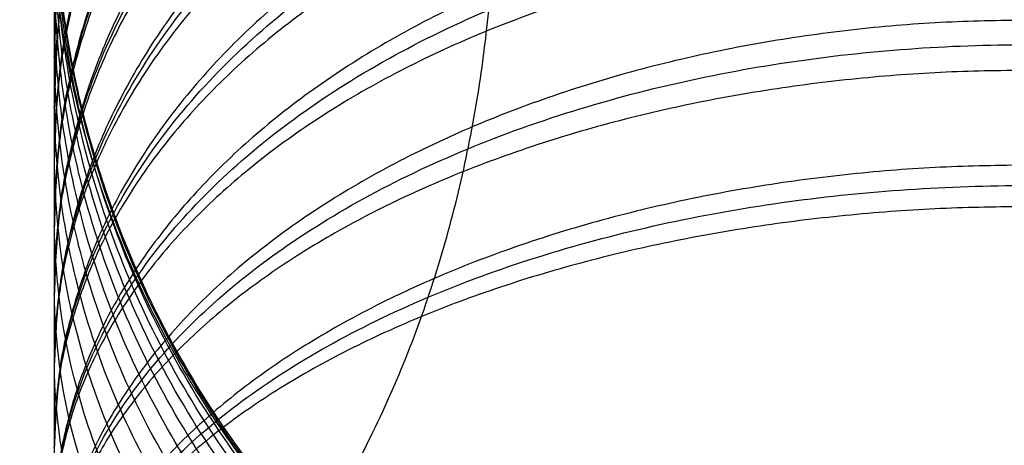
# Model space of a CAD drawing. Header units: millimetres. Extents: x -2489 to -2089, y -61 to 330.
# Tile 230 of 256: x -2100.919 to -2098.896, y 271.719 to 272.594. Entities that reach past the tile are written whole.
import ezdxf

# ---------------------------------------------------------------- set-up
doc = ezdxf.new("R2010")
doc.units = ezdxf.units.MM
doc.layers.get('0').update_dxf_attribs({"true_color": 0x000000})
doc.layers.add('Default', color=7, linetype='Continuous', true_color=0x000000)

msp = doc.modelspace()

# ---------------------------------------------------------------- linework, layer by layer
msp.add_rational_spline([(-2098.84716528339, 272.8830562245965, 236.9170086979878), (-2098.84716528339, 272.8830562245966, 245.4840198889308), (-2107.414176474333, 272.8830562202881, 245.4840198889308), (-2115.981187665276, 272.8830562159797, 245.4840198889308), (-2115.981187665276, 272.8830562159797, 236.9170086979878), (-2115.981182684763, 272.8830649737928, 122.9761590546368), (-2115.98117770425, 272.8830737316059, 9.035309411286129), (-2115.981177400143, 272.881750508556, 8.983237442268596), (-2115.981177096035, 272.8804272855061, 8.931165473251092), (-2115.981177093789, 272.8765107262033, 8.879769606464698), (-2115.981177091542, 272.8725941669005, 8.828373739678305), (-2115.981177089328, 272.8661567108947, 8.777721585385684), (-2115.981177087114, 272.8597192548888, 8.727069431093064), (-2115.981177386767, 272.8507995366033, 8.677223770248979), (-2115.981177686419, 272.8418798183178, 8.627378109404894), (-2115.981177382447, 272.8305599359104, 8.578404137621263), (-2115.981177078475, 272.8192400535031, 8.529430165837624), (-2115.981177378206, 272.8055779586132, 8.481385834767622), (-2115.981177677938, 272.7919158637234, 8.433341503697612), (-2115.981177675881, 272.7759839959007, 8.386296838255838), (-2115.981177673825, 272.760052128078, 8.339252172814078), (-2115.981177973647, 272.7419036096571, 8.293272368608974), (-2115.981178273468, 272.7237550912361, 8.247292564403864), (-2115.981177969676, 272.7034575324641, 8.202435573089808), (-2115.981177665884, 272.6831599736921, 8.15757858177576), (-2115.981177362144, 272.6607761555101, 8.11391925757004), (-2115.981177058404, 272.6383923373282, 8.07025993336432), (-2115.981177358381, 272.613989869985, 8.02784415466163), (-2115.981177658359, 272.5895874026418, 7.985428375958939), (-2115.981177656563, 272.5632338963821, 7.944333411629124), (-2115.981177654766, 272.5368803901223, 7.903238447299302), (-2115.981177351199, 272.5086241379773, 7.863527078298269), (-2115.981177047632, 272.4803678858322, 7.823815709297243), (-2115.981177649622, 272.4502909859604, 7.785545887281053), (-2115.981178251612, 272.4202140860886, 7.74727606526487), (-2115.981177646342, 272.3883648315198, 7.710522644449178), (-2115.981177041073, 272.3565155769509, 7.673769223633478), (-2115.981177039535, 272.3229664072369, 7.638582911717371), (-2115.981177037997, 272.289417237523, 7.603396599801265), (-2115.981177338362, 272.2542357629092, 7.569849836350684), (-2115.981177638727, 272.2190542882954, 7.536303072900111), (-2115.981177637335, 272.1822984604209, 7.504456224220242), (-2115.981177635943, 272.1455426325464, 7.472609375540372), (-2115.981177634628, 272.1072800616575, 7.442527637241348), (-2115.981177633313, 272.0690174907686, 7.412445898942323), (-2115.981177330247, 272.0292964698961, 7.384194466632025), (-2115.98117702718, 271.9895754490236, 7.355943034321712), (-2115.981177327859, 271.9484877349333, 7.329584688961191), (-2115.981177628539, 271.907400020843, 7.30322634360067), (-2115.98117732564, 271.8649890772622, 7.278823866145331), (-2115.981177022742, 271.8225781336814, 7.254421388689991), (-2115.981177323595, 271.7789115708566, 7.232037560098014), (-2115.981177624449, 271.7352450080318, 7.209653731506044), (-2115.981177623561, 271.6903904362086, 7.189358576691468), (-2115.981177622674, 271.6455358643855, 7.169063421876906), (-2115.981177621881, 271.5995560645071, 7.150917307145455), (-2115.981177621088, 271.5535762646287, 7.132771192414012), (-2115.981177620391, 271.5065291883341, 7.116834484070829), (-2115.981177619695, 271.4594821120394, 7.100897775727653), (-2115.981177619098, 271.4114450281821, 7.087238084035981), (-2115.9811776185, 271.3634079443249, 7.073578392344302), (-2115.981177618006, 271.3144339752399, 7.062260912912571), (-2115.981177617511, 271.2654600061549, 7.050943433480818), (-2115.981177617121, 271.215616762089, 7.042026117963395), (-2115.981177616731, 271.1657735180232, 7.033108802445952), (-2115.98117761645, 271.1151141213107, 7.026661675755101), (-2115.981177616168, 271.0644547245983, 7.020214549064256), (-2115.981177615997, 271.0130661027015, 7.016297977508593), (-2115.981177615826, 270.9616774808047, 7.012381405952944), (-2115.981177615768, 270.9096030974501, 7.011062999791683), (-2115.98117761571, 270.8575287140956, 7.009744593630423), (-2115.981182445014, 254.1466789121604, 7.009732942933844), (-2115.981187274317, 237.4358291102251, 7.009721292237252)], [1, 0.707106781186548, 1, 0.707106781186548, 1, 1, 1, 1, 1, 1, 1, 1, 1, 1, 1, 1, 1, 1, 1, 1, 1, 1, 1, 1, 1, 1, 1, 1, 1, 1, 1, 1, 1, 1, 1, 1, 1, 1, 1, 1, 1, 1, 1, 1, 1, 1, 1, 1, 1, 1, 1, 1, 1, 1, 1, 1, 1, 1, 1, 1, 1, 1, 1, 1, 1, 1, 1, 1, 1, 1, 1, 1, 1], degree=2, knots=[-53.8281188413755, -53.8281188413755, -53.8281188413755, -40.3710891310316, -40.3710891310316, -26.9140594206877, -26.9140594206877, -25.9149515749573, -25.9149515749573, -24.9149515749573, -24.9149515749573, -23.9149515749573, -23.9149515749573, -22.9149515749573, -22.9149515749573, -21.9149515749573, -21.9149515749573, -20.9149515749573, -20.9149515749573, -19.9149515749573, -19.9149515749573, -18.9149515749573, -18.9149515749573, -17.9149515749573, -17.9149515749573, -16.9149515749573, -16.9149515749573, -15.9149515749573, -15.9149515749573, -14.9149515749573, -14.9149515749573, -13.9149515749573, -13.9149515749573, -12.9149515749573, -12.9149515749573, -11.9149515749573, -11.9149515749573, -10.9149515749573, -10.9149515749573, -9.91495157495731, -9.91495157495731, -8.91495157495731, -8.91495157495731, -7.91495157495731, -7.91495157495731, -6.91495157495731, -6.91495157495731, -5.91495157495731, -5.91495157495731, -4.91495157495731, -4.91495157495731, -3.91495157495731, -3.91495157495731, -2.91495157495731, -2.91495157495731, -1.91495157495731, -1.91495157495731, -0.914951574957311, -0.914951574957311, 0.0850484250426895, 0.0850484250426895, 1.08504842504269, 1.08504842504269, 2.08504842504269, 2.08504842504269, 3.08504842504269, 3.08504842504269, 4.08504842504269, 4.08504842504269, 5.08504842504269, 5.08504842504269, 6.08504842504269, 6.08504842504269, 7.08504842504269, 7.08504842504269, 7.08504842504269])
at = {"layer": 'Default'}
for points, weights, knots in [([(-2101.356376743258, 270.8830562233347, 242.974792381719), (-2099.942161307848, 270.8830562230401, 244.3890040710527), (-2099.942161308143, 272.8830562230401, 244.3890040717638), (-2099.942161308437, 274.8830562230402, 244.389004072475), (-2101.356376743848, 274.8830562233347, 242.9747923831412)], [1, 0.707106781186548, 1, 0.707106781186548, 1], [6.28318530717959, 6.28318530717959, 6.28318530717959, 9.42477796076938, 9.42477796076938, 12.5663706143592, 12.5663706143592, 12.5663706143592]), ([(-2099.448649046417, 274.883056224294, 240.0705083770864), (-2101.308230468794, 274.8830562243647, 239.3343123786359), (-2101.308230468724, 272.8830562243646, 239.3343123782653), (-2101.308230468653, 270.8830562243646, 239.3343123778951), (-2099.448649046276, 270.883056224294, 240.0705083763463)], [1, 0.7071067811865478, 1, 0.7071067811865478, 1], [0, 0, 0, 3.14159265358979, 3.14159265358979, 6.28318530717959, 6.28318530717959, 6.28318530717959]), ([(-2098.855332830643, 270.8830501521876, 237.2909712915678), (-2100.854856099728, 270.8830510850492, 237.2473055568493), (-2100.854855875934, 272.8830510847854, 237.2473380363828), (-2100.85485565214, 274.8830510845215, 237.2473705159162), (-2098.855332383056, 274.8830501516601, 237.2910362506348)], [1, 0.7071067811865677, 1, 0.7071067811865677, 1], [0, 0, 0, 3.999999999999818, 3.999999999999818, 7.999999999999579, 7.999999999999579, 7.999999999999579]), ([(-2098.84716528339, 270.8830562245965, 236.9170086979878), (-2100.84716528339, 270.8830562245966, 236.9170086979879), (-2100.84716528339, 272.8830562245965, 236.9170086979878), (-2100.84716528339, 274.8830562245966, 236.9170086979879), (-2098.84716528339, 274.8830562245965, 236.9170086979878)], [1, 0.7071067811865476, 1, 0.7071067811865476, 1], [-6.28318530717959, -6.28318530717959, -6.28318530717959, -3.141592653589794, -3.141592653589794, 0, 0, 0]), ([(-2099.448649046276, 270.883056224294, 240.0705083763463), (-2097.589067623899, 270.8830562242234, 240.8067043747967), (-2097.589067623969, 272.8830562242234, 240.8067043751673), (-2097.58906762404, 274.8830562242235, 240.8067043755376), (-2099.448649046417, 274.883056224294, 240.0705083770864)], [1, 0.7071067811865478, 1, 0.7071067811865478, 1], [6.28318530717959, 6.28318530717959, 6.28318530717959, 9.42477796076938, 9.42477796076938, 12.5663706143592, 12.5663706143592, 12.5663706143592]), ([(-2098.847163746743, 274.3654712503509, 206.8850341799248), (-2100.847163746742, 274.3654714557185, 206.8850340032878), (-2100.847164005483, 272.5310809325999, 207.6819100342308), (-2100.847164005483, 272.5310808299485, 207.6819100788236), (-2100.847164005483, 272.531080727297, 207.6819101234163)], [1.000000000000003, 0.7071067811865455, 1, 0.9999999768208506, 0.9999999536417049], [6.283185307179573, 6.283185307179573, 6.283185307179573, 9.42477796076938, 9.42477796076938, 9.424778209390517, 9.424778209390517, 9.424778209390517]), ([(-2098.847163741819, 274.3123182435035, 206.7724087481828), (-2100.847163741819, 274.3123184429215, 206.7724085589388), (-2100.847164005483, 272.5310809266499, 207.6819100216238), (-2100.847164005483, 272.5310808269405, 207.6819100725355), (-2100.847164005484, 272.5310807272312, 207.6819101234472)], [1.000000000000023, 0.7071067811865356, 1, 0.9999999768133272, 0.9999999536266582], [6.283185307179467, 6.283185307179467, 6.283185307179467, 9.42477796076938, 9.42477796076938, 9.424778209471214, 9.424778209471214, 9.424778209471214]), ([(-2098.847163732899, 274.2081115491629, 206.5683223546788), (-2100.847163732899, 274.2081117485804, 206.568322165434), (-2100.847163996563, 272.4268742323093, 207.4778236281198), (-2100.847163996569, 272.4268364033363, 207.4778429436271), (-2100.847163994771, 272.4267985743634, 207.4778622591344)], [0.9999999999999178, 0.7071067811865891, 1, 0.999991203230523, 0.9999824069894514], [6.28318530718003, 6.28318530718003, 6.28318530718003, 9.42477796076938, 9.42477796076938, 9.424872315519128, 9.424872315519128, 9.424872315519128]), ([(-2098.847163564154, 274.1481059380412, 206.4593147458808), (-2100.847163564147, 274.1481035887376, 206.4593099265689), (-2100.847163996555, 272.4268716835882, 207.4778189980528), (-2100.847163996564, 272.4268351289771, 207.4778406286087), (-2100.847163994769, 272.4267985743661, 207.4778622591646)], [0.9999999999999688, 0.7071067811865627, 1, 0.9999912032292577, 0.9999824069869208], [6.283185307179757, 6.283185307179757, 6.283185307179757, 9.42477796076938, 9.42477796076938, 9.4248723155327, 9.4248723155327, 9.4248723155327]), ([(-2098.847163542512, 273.8358610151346, 205.9672636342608), (-2100.847163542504, 273.8358642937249, 205.9672676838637), (-2100.847163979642, 272.1813362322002, 207.0908943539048), (-2100.847163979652, 272.1813011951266, 207.0909181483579), (-2100.847163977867, 272.181266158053, 207.0909419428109)], [1.000000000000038, 0.7071067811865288, 1, 0.9999912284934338, 0.9999824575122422], [6.283185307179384, 6.283185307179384, 6.283185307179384, 9.42477796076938, 9.42477796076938, 9.424872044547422, 9.424872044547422, 9.424872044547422]), ([(-2098.84716370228, 273.7626282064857, 205.8663474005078), (-2100.84716370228, 273.7626283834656, 205.866347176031), (-2100.847163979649, 272.1813331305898, 207.0908900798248), (-2100.847163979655, 272.1812996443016, 207.0909160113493), (-2100.847163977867, 272.1812661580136, 207.0909419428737)], [0.9999999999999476, 0.7071067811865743, 1, 0.9999912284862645, 0.9999824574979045], [6.283185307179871, 6.283185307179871, 6.283185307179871, 9.42477796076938, 9.42477796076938, 9.42487204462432, 9.42487204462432, 9.42487204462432]), ([(-2098.84716369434, 273.6219602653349, 205.6846979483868), (-2100.84716369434, 273.621960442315, 205.6846977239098), (-2100.847163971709, 272.0406651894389, 206.9092406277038), (-2100.847163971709, 272.040665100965, 206.9092406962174), (-2100.84716397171, 272.040665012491, 206.9092407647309)], [1.000000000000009, 0.7071067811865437, 1, 0.9999999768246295, 0.9999999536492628], [6.283185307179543, 6.283185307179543, 6.283185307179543, 9.42477796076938, 9.42477796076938, 9.424778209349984, 9.424778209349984, 9.424778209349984]), ([(-2098.847163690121, 273.542260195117, 205.5881761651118), (-2100.847163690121, 273.5422603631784, 205.5881759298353), (-2100.847163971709, 272.0406651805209, 206.9092406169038), (-2100.847163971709, 272.040665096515, 206.9092406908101), (-2100.847163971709, 272.0406650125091, 206.9092407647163)], [0.9999999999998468, 0.7071067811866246, 1, 0.9999999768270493, 0.9999999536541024], [6.283185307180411, 6.283185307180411, 6.283185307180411, 9.42477796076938, 9.42477796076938, 9.42477820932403, 9.42477820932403, 9.42477820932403]), ([(-2098.847164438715, 273.1411209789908, 205.1600807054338), (-2100.847164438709, 273.1411247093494, 205.16008427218), (-2100.847164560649, 271.7251993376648, 206.5725839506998), (-2100.847164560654, 271.7251409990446, 206.5726421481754), (-2100.847164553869, 271.7250826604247, 206.5727003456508)], [0.9999999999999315, 0.7071067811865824, 1, 0.9999829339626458, 0.9999658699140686], [6.283185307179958, 6.283185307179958, 6.283185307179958, 9.42477796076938, 9.42477796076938, 9.424961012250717, 9.424961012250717, 9.424961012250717]), ([(-2098.847164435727, 273.049060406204, 205.0734533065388), (-2100.84716443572, 273.0490565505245, 205.0734497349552), (-2100.847164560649, 271.725191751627, 206.5725768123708), (-2100.847164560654, 271.7251372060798, 206.5726385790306), (-2100.847164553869, 271.7250826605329, 206.5727003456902)], [0.9999999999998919, 0.7071067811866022, 1, 0.9999829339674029, 0.9999658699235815], [6.283185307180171, 6.283185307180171, 6.283185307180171, 9.42477796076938, 9.42477796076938, 9.424961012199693, 9.424961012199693, 9.424961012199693]), ([(-2098.847163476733, 272.2948162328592, 204.4884592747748), (-2100.847163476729, 272.2948206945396, 204.4884617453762), (-2100.847163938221, 271.1716170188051, 206.1432769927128), (-2100.847163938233, 271.1715885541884, 206.1433189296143), (-2100.847163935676, 271.1715600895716, 206.1433608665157)], [1.000000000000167, 0.7071067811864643, 1, 0.999989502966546, 0.9999790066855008], [6.283185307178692, 6.283185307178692, 6.283185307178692, 9.42477796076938, 9.42477796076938, 9.42489055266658, 9.42489055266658, 9.42489055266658]), ([(-2098.847163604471, 272.2094394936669, 204.4336209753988), (-2100.847163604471, 272.2094396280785, 204.4336206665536), (-2100.847163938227, 271.1716126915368, 206.1432742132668), (-2100.847163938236, 271.1715863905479, 206.1433175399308), (-2100.847163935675, 271.171560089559, 206.1433608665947)], [1.000000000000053, 0.7071067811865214, 1, 0.9999895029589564, 0.9999790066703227], [6.283185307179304, 6.283185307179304, 6.283185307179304, 9.42477796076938, 9.42477796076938, 9.424890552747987, 9.424890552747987, 9.424890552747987])]:
    msp.add_rational_spline(points, weights, degree=2, knots=knots, dxfattribs=at)
for points, knots in [([(-2100.847164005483, 272.5310809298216, 207.6819100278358), (-2100.847218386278, 272.6806967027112, 207.6112996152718), (-2100.815708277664, 272.9087662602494, 207.5036633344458), (-2100.710378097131, 273.2031171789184, 207.3647459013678), (-2100.595358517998, 273.4213432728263, 207.2617551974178), (-2100.446253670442, 273.6273029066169, 207.1645535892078), (-2100.265846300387, 273.8146627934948, 207.0761300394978), (-2100.058771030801, 273.9778961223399, 206.9990928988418), (-2099.831135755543, 274.112808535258, 206.9354216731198), (-2099.58994048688, 274.2168810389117, 206.8863051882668), (-2099.264613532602, 274.31218460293, 206.8413271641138), (-2099.012529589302, 274.3406984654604, 206.8278702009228), (-2098.847163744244, 274.3406488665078, 206.8278936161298)], [-3.1514369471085, -3.1514369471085, -3.1514369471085, -3.1514369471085, -2.65362824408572, -2.392534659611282, -2.124328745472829, -1.851171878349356, -1.575480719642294, -1.299807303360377, -1.026701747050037, -0.7585753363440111, -0.4975816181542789, 0, 0, 0, 0]), ([(-2100.847163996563, 272.4268730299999, 207.4778212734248), (-2100.847218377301, 272.5718060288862, 207.3980397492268), (-2100.815708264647, 272.7927373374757, 207.2764233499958), (-2100.710378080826, 273.0778755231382, 207.1194629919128), (-2100.59535849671, 273.289271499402, 207.0030956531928), (-2100.446253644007, 273.4887849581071, 206.8932693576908), (-2100.265846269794, 273.6702808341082, 206.7933612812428), (-2100.05877099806, 273.8284052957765, 206.7063185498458), (-2099.831135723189, 273.9590952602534, 206.6343777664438), (-2099.589940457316, 274.0599105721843, 206.5788821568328), (-2099.264613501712, 274.15223145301, 206.5280626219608), (-2099.012529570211, 274.1798530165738, 206.5128581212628), (-2098.847163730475, 274.1798050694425, 206.5128847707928)], [-3.151435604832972, -3.151435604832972, -3.151435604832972, -3.151435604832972, -2.653627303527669, -2.392533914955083, -2.124328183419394, -1.851171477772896, -1.575480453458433, -1.299807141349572, -1.026701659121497, -0.758575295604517, -0.4975816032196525, 0, 0, 0, 0]), ([(-2100.847163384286, 272.3101790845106, 207.2806140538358), (-2100.847217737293, 272.4498689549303, 207.1919718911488), (-2100.815707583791, 272.6628077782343, 207.0568485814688), (-2100.710377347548, 272.9376306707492, 206.8824558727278), (-2100.595357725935, 273.1413790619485, 206.7531644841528), (-2100.446252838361, 273.3336747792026, 206.6311405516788), (-2100.265845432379, 273.5086047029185, 206.5201363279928), (-2100.058770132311, 273.6610086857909, 206.4234262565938), (-2099.831134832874, 273.7869706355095, 206.3434953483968), (-2099.589939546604, 273.8841386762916, 206.2818360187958), (-2099.264612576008, 273.9731195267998, 206.2253719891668), (-2099.012528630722, 273.9997416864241, 206.2084785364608), (-2098.847162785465, 273.9996953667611, 206.2085079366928)], [-3.151436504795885, -3.151436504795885, -3.151436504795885, -3.151436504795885, -2.653627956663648, -2.392534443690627, -2.124328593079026, -1.851171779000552, -1.575480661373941, -1.299807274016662, -1.026701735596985, -0.7585753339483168, -0.4975816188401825, 0, 0, 0, 0]), ([(-2100.84716397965, 272.1813347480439, 207.0908921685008), (-2100.847218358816, 272.3152343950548, 206.9937239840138), (-2100.815708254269, 272.5193467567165, 206.8456038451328), (-2100.710378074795, 272.7827780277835, 206.6544370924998), (-2100.595358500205, 272.9780808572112, 206.5127097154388), (-2100.446253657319, 273.1624057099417, 206.3789487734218), (-2100.265846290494, 273.3300845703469, 206.2572674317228), (-2100.058771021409, 273.4761711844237, 206.1512550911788), (-2099.831135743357, 273.5969117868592, 206.0636357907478), (-2099.589940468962, 273.6900519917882, 205.9960455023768), (-2099.264613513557, 273.7753443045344, 205.9341501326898), (-2099.012529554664, 273.8008627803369, 205.9156315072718), (-2098.847163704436, 273.800818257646, 205.9156635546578)], [-3.151438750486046, -3.151438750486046, -3.151438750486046, -3.151438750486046, -2.653629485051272, -2.392535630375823, -2.12432946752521, -1.851172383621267, -1.575481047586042, -1.29980749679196, -1.026701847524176, -0.7585753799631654, -0.4975816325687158, 0, 0, 0, 0]), ([(-2100.847163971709, 272.0406651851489, 206.9092406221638), (-2100.847218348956, 272.1682373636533, 206.8039015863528), (-2100.815708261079, 272.3627043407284, 206.6433261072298), (-2100.710378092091, 272.6136871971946, 206.4360842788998), (-2100.595358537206, 272.7997610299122, 206.2824391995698), (-2100.446253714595, 272.9753756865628, 206.1374304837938), (-2100.26584636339, 273.1351309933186, 206.0055171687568), (-2100.058771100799, 273.2743144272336, 205.8905904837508), (-2099.831135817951, 273.3893495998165, 205.7956035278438), (-2099.58994052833, 273.4780886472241, 205.7223298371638), (-2099.264613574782, 273.5593507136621, 205.6552300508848), (-2099.012529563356, 273.5836635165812, 205.6351544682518), (-2098.847163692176, 273.5836212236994, 205.6351893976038)], [-3.151444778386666, -3.151444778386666, -3.151444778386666, -3.151444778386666, -2.653633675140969, -2.392538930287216, -2.12433194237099, -1.851174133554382, -1.575482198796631, -1.299808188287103, -1.026702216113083, -0.7585755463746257, -0.4975816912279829, 0, 0, 0, 0]), ([(-2100.847163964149, 271.888495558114, 206.7362762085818), (-2100.84721834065, 272.0092248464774, 206.6231591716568), (-2100.815708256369, 272.1932607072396, 206.4507271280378), (-2100.710378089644, 272.4307809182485, 206.2281829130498), (-2100.595358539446, 272.6068737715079, 206.0631929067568), (-2100.446253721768, 272.7730684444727, 205.9074769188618), (-2100.265846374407, 272.9242544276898, 205.7658232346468), (-2100.058771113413, 273.0559719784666, 205.6424104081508), (-2099.831135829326, 273.1648365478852, 205.5404095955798), (-2099.589940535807, 273.248815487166, 205.4617252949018), (-2099.264613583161, 273.3257184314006, 205.3896706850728), (-2099.012529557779, 273.3487268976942, 205.3681125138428), (-2098.847163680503, 273.3486867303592, 205.3681498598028)], [-3.151446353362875, -3.151446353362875, -3.151446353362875, -3.151446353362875, -2.653634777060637, -2.392539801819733, -2.12433259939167, -1.851174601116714, -1.575482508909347, -1.299808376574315, -1.026702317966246, -0.7585755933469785, -0.4975817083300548, 0, 0, 0, 0]), ([(-2100.847164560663, 271.7251956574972, 206.5725802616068), (-2100.847218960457, 271.8385722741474, 206.4520927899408), (-2100.815708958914, 272.0113999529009, 206.2684255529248), (-2100.710378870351, 272.2344548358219, 206.0313809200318), (-2100.595359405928, 272.3998233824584, 205.8556406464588), (-2100.446254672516, 272.5558966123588, 205.6897786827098), (-2100.265847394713, 272.6978752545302, 205.5388953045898), (-2100.058772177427, 272.821571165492, 205.4074413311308), (-2099.831136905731, 272.9238059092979, 205.2987945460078), (-2099.589941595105, 273.0026706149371, 205.2149835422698), (-2099.264614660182, 273.0748903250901, 205.1382343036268), (-2099.012530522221, 273.0964977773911, 205.1152716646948), (-2098.847164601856, 273.0964601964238, 205.1153116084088)], [-3.151460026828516, -3.151460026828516, -3.151460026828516, -3.151460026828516, -2.653644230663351, -2.392547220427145, -2.124338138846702, -1.851178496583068, -1.575485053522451, -1.299809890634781, -1.0267031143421, -0.7585759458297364, -0.4975818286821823, 0, 0, 0, 0]), ([(-2100.847156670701, -2.717796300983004, 39.88163200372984), (-2100.847159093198, 88.57821303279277, 95.30189996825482), (-2100.847161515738, 179.8758771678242, 150.7231724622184), (-2100.847163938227, 271.1716126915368, 206.1432742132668), (-2100.847163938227, 271.1716134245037, 206.1432746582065), (-2100.847163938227, 271.1716141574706, 206.1432751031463), (-2100.847163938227, 271.1716148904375, 206.143275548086)], [57.91533932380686, 57.91533932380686, 57.91533932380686, 57.91533932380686, 378.318744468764, 378.318744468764, 378.318744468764, 378.3187470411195, 378.3187470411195, 378.3187470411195, 378.3187470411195]), ([(-2098.847165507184, 270.8830562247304, 236.9169765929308), (-2099.012528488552, 270.8830016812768, 236.9151712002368), (-2099.264604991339, 270.9145137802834, 236.9124196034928), (-2099.589932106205, 271.0198452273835, 236.9088694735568), (-2099.831125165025, 271.1348670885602, 236.9062380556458), (-2100.058759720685, 271.2839742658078, 236.9037552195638), (-2100.26583589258, 271.4643834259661, 236.9014973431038), (-2100.446245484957, 271.671459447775, 236.8995310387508), (-2100.59535323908, 271.8990942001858, 236.8979068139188), (-2100.71037565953, 272.1402877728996, 236.8966549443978), (-2100.81570735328, 272.4656148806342, 236.8955102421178), (-2100.847219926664, 272.7176930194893, 236.8951702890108), (-2100.847165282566, 272.8830566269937, 236.8951735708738)], [-3.15076661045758, -3.15076661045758, -3.15076661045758, -3.15076661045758, -2.653163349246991, -2.392169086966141, -2.12405508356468, -1.850978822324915, -1.575354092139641, -1.299731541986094, -1.026661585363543, -0.7585573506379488, -0.4975753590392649, 0, 0, 0, 0]), ([(-2098.84716429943, 270.8830595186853, 209.2841912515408), (-2099.012528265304, 270.8830048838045, 209.2841921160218), (-2099.264607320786, 270.9145178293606, 209.2836890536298), (-2099.589934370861, 271.0198497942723, 209.2820075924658), (-2099.831128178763, 271.1348726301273, 209.2801714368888), (-2100.058762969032, 271.2839808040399, 209.2777911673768), (-2100.265838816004, 271.4643907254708, 209.2749112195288), (-2100.446247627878, 271.6714670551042, 209.2716055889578), (-2100.5953543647, 271.8991015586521, 209.2679717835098), (-2100.710375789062, 272.1402943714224, 209.2641215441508), (-2100.815706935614, 272.4656215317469, 209.2589282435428), (-2100.847218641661, 272.7176971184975, 209.2549042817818), (-2100.847164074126, 272.8830597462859, 209.2522645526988)], [0, 0, 0, 0, 0.4975763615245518, 0.7585602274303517, 1.026668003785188, 1.299743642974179, 1.575374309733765, 1.85100963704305, 2.124098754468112, 2.392227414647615, 2.653237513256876, 3.150873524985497, 3.150873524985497, 3.150873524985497, 3.150873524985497]), ([(-2098.847164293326, 270.87860016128, 209.1445520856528), (-2099.012530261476, 270.8785454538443, 209.1445555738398), (-2099.264614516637, 270.910012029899, 209.1425450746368), (-2099.589941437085, 271.0151842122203, 209.1358253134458), (-2099.831136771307, 271.1300333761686, 209.1284872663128), (-2100.058772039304, 271.2789158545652, 209.1189747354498), (-2100.265847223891, 271.4590517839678, 209.1074653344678), (-2100.446254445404, 271.6658124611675, 209.0942548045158), (-2100.595359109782, 271.8930987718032, 209.0797328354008), (-2100.710378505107, 272.1339216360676, 209.0643459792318), (-2100.815708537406, 272.4587519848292, 209.0435916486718), (-2100.847218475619, 272.7104373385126, 209.0275107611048), (-2100.847164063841, 272.8755453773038, 209.0169615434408)], [0, 0, 0, 0, 0.4975819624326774, 0.7585763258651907, 1.026703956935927, 1.299811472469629, 1.575487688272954, 1.851182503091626, 2.124343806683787, 2.392554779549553, 2.653653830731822, 3.151473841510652, 3.151473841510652, 3.151473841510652, 3.151473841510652]), ([(-2098.84716428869, 270.8684203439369, 209.0384916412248), (-2099.012530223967, 270.8683659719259, 209.0384985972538), (-2099.264614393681, 270.8996410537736, 209.0344932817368), (-2099.58994131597, 271.0041732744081, 209.0211061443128), (-2099.831136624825, 271.118323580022, 209.0064872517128), (-2100.058771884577, 271.2663001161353, 208.9875363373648), (-2100.265847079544, 271.4453399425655, 208.9646072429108), (-2100.446254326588, 271.6508425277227, 208.9382891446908), (-2100.595359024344, 271.8767458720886, 208.9093583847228), (-2100.710378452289, 272.1161034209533, 208.8787045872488), (-2100.815708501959, 272.4389572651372, 208.8373576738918), (-2100.847218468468, 272.6891112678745, 208.8053212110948), (-2100.847164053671, 272.8532147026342, 208.7843049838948)], [0, 0, 0, 0, 0.4975818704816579, 0.7585760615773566, 1.026703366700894, 1.299810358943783, 1.575485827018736, 1.851179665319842, 2.124339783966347, 2.392549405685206, 2.653646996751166, 3.151463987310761, 3.151463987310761, 3.151463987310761, 3.151463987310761]), ([(-2098.847164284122, 270.8516548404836, 208.9339777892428), (-2099.012530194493, 270.851601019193, 208.9339881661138), (-2099.264614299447, 270.8825604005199, 208.9280149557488), (-2099.589941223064, 270.9860374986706, 208.9080504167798), (-2099.831136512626, 271.0990355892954, 208.8862489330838), (-2100.058771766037, 271.2455184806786, 208.8579870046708), (-2100.265846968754, 271.4227511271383, 208.8237923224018), (-2100.446254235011, 271.6261794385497, 208.7845435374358), (-2100.595358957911, 271.8498026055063, 208.7413984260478), (-2100.710378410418, 272.0867441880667, 208.6956837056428), (-2100.815708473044, 272.4063392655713, 208.6340220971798), (-2100.847218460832, 272.6539683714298, 208.5862453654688), (-2100.847164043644, 272.8164154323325, 208.5549033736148)], [0, 0, 0, 0, 0.4975818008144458, 0.7585758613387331, 1.026702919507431, 1.299809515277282, 1.575484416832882, 1.851177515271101, 2.12433673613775, 2.392545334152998, 2.653641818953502, 3.151456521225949, 3.151456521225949, 3.151456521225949, 3.151456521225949]), ([(-2100.847163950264, 271.5510374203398, 206.4187827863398), (-2100.847218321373, 271.6565648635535, 206.2913638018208), (-2100.815708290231, 271.8174275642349, 206.0971304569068), (-2100.710378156, 272.0250403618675, 205.8464490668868), (-2100.595358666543, 272.1789605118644, 205.6605988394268), (-2100.446253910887, 272.3242289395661, 205.4851952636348), (-2100.265846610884, 272.4563786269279, 205.3256320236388), (-2100.058771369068, 272.5715113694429, 205.1866159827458), (-2099.831136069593, 272.6666687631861, 205.0717192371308), (-2099.589940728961, 272.7400740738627, 204.9830870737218), (-2099.26461377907, 272.8072945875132, 204.9019230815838), (-2099.012529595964, 272.8274066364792, 204.8776398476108), (-2098.84716365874, 272.8273719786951, 204.8776823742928)], [-3.151464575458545, -3.151464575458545, -3.151464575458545, -3.151464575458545, -2.65364740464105, -2.392549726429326, -2.124340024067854, -1.851179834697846, -1.575485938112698, -1.299810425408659, -1.026703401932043, -0.7585760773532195, -0.4975818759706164, 0, 0, 0, 0]), ([(-2098.847164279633, 270.8284595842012, 208.8312791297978), (-2099.012530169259, 270.8284065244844, 208.8312928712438), (-2099.264614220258, 270.8589287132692, 208.8233840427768), (-2099.589941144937, 270.9609446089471, 208.7969499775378), (-2099.831136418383, 271.0723470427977, 208.7680837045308), (-2100.058771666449, 271.2167614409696, 208.7306634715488), (-2100.265846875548, 271.3914913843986, 208.6853879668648), (-2100.446254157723, 271.5920470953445, 208.6334205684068), (-2100.595358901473, 271.8125125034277, 208.5762942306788), (-2100.71037837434, 272.0461082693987, 208.5157655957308), (-2100.815708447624, 272.3611903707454, 208.4341224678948), (-2100.847218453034, 272.6053227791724, 208.3708636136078), (-2100.847164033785, 272.7654759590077, 208.3293652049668)], [0, 0, 0, 0, 0.4975817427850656, 0.7585756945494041, 1.026702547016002, 1.29980881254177, 1.575483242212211, 1.851175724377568, 2.12433419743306, 2.39254194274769, 2.653637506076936, 3.151450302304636, 3.151450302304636, 3.151450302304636, 3.151450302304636]), ([(-2098.847164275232, 270.7989689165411, 208.7306017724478), (-2099.012530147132, 270.79891682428, 208.7306188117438), (-2099.264614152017, 270.8288832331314, 208.7208126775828), (-2099.589941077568, 270.9290415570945, 208.6880371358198), (-2099.831136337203, 271.0384154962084, 208.6522459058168), (-2100.058771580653, 271.18020029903, 208.6058486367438), (-2100.265846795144, 271.3517486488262, 208.5497116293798), (-2100.44625409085, 271.5486525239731, 208.4852773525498), (-2100.59535885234, 271.7651035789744, 208.4144465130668), (-2100.710378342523, 271.9944459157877, 208.3393971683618), (-2100.815708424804, 272.3037908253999, 208.2381680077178), (-2100.847218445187, 272.5434779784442, 208.1597334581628), (-2100.847164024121, 272.7007150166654, 208.1082796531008)], [0, 0, 0, 0, 0.4975816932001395, 0.7585755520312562, 1.026702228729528, 1.299808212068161, 1.57548223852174, 1.851174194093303, 2.124332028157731, 2.392539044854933, 2.653633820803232, 3.151444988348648, 3.151444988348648, 3.151444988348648, 3.151444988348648]), ([(-2098.847164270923, 270.7632569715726, 208.6320214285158), (-2099.012530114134, 270.7632060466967, 208.6320416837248), (-2099.264614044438, 270.7925020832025, 208.6203851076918), (-2099.589940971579, 270.8904198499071, 208.5814247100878), (-2099.831136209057, 270.9973470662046, 208.5388795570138), (-2100.058771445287, 271.1359601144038, 208.4837269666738), (-2100.265846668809, 271.3036709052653, 208.4169967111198), (-2100.446253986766, 271.496170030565, 208.3404034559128), (-2100.595358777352, 271.7077790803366, 208.2562065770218), (-2100.710378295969, 271.9319910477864, 208.1669951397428), (-2100.815708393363, 272.2344159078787, 208.0466636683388), (-2100.847218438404, 272.4687413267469, 207.9534282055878), (-2100.847164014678, 272.6224609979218, 207.8922648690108)], [0, 0, 0, 0, 0.4975816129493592, 0.7585753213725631, 1.026701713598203, 1.299807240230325, 1.575480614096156, 1.851171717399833, 2.124328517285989, 2.39253435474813, 2.653627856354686, 3.151436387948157, 3.151436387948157, 3.151436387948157, 3.151436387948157]), ([(-2098.847164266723, 270.7215125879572, 208.5359268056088), (-2099.012530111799, 270.7214630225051, 208.5359501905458), (-2099.26461404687, 270.7499769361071, 208.5224931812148), (-2099.589940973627, 270.845280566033, 208.4775150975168), (-2099.83113621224, 270.9493531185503, 208.4283985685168), (-2100.058771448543, 271.0842655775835, 208.3647273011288), (-2100.265846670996, 271.2474989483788, 208.2876901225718), (-2100.446253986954, 271.4348588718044, 208.1992665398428), (-2100.595358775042, 271.6408185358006, 208.1020649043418), (-2100.710378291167, 271.8590446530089, 207.9990741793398), (-2100.815708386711, 272.1533955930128, 207.8601567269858), (-2100.847218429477, 272.3814651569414, 207.7525204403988), (-2100.847164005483, 272.5310809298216, 207.6819100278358)], [0, 0, 0, 0, 0.4975816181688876, 0.7585753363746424, 1.026701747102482, 1.299807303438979, 1.575480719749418, 1.851171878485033, 2.124328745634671, 2.392534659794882, 2.653628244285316, 3.151436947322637, 3.151436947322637, 3.151436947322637, 3.151436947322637]), ([(-2100.847163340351, 271.3664075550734, 206.2754908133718), (-2100.847217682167, 271.4636321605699, 206.1416279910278), (-2100.815707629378, 271.611838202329, 205.9375718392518), (-2100.71037745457, 271.8031159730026, 205.6742127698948), (-2100.595357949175, 271.9449255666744, 205.4789635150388), (-2100.446253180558, 272.0787640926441, 205.2946891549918), (-2100.265845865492, 272.2005160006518, 205.1270561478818), (-2100.058770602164, 272.3065898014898, 204.9810094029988), (-2099.831135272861, 272.3942598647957, 204.8603016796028), (-2099.589939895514, 272.4618892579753, 204.7671867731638), (-2099.264612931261, 272.5238203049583, 204.6819175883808), (-2099.012528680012, 272.5423494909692, 204.6564058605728), (-2098.84716271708, 272.542317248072, 204.6564502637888)], [-3.151471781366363, -3.151471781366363, -3.151471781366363, -3.151471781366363, -2.653652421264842, -2.392553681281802, -2.124342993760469, -1.851181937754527, -1.57548732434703, -1.299811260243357, -1.026703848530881, -0.7585762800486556, -0.4975819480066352, 0, 0, 0, 0]), ([(-2100.847163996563, 272.4268730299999, 207.4778212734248), (-2100.847163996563, 272.4268734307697, 207.4778220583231), (-2100.847163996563, 272.4268738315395, 207.4778228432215), (-2100.847163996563, 272.4268742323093, 207.4778236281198), (-2100.84716399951, 272.46129771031, 207.5452412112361), (-2100.847164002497, 272.4961986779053, 207.6135939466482), (-2100.847164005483, 272.5310809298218, 207.6819100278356)], [380.1700580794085, 380.1700580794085, 380.1700580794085, 380.1700580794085, 380.170060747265, 380.170060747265, 380.170060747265, 380.3992119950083, 380.3992119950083, 380.3992119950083, 380.3992119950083]), ([(-2098.84716426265, 270.67394299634, 208.4427628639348), (-2099.012530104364, 270.673894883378, 208.4427890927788), (-2099.264614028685, 270.7015161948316, 208.4275839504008), (-2099.589940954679, 270.7938367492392, 208.3767635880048), (-2099.831136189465, 270.8946518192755, 208.3212673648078), (-2100.058771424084, 271.0253415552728, 208.2493260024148), (-2100.265846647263, 271.1834658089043, 208.1622827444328), (-2100.44625396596, 271.3649615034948, 208.0623742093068), (-2100.595358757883, 271.5644748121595, 207.9525475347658), (-2100.71037827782, 271.775870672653, 207.8361799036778), (-2100.815708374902, 272.0610087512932, 207.6792192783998), (-2100.847218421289, 272.2819400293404, 207.5576027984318), (-2100.847163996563, 272.4268730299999, 207.4778212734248)], [0, 0, 0, 0, 0.4975816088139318, 0.7585753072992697, 1.026701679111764, 1.299807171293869, 1.575480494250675, 1.851171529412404, 2.124328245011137, 2.39253398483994, 2.653627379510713, 3.151435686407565, 3.151435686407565, 3.151435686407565, 3.151435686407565]), ([(-2100.847163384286, 272.3101790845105, 207.2806140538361), (-2100.847163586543, 272.3487271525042, 207.3457584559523), (-2100.847163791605, 272.3878098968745, 207.4118064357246), (-2100.847163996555, 272.4268716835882, 207.4778189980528), (-2100.847163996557, 272.4268721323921, 207.4778197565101), (-2100.84716399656, 272.4268725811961, 207.4778205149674), (-2100.847163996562, 272.42687303, 207.4778212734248)], [379.9409168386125, 379.9409168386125, 379.9409168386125, 379.9409168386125, 380.170060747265, 380.170060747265, 380.170060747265, 380.1700633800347, 380.1700633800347, 380.1700633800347, 380.1700633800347]), ([(-2098.847163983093, 270.6206621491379, 208.3527207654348), (-2099.012529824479, 270.6206158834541, 208.3527501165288), (-2099.264613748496, 270.6472381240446, 208.3358565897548), (-2099.589940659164, 270.7362190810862, 208.2793924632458), (-2099.831135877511, 270.8333872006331, 208.2177330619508), (-2100.058771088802, 270.9593492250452, 208.1378020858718), (-2100.265846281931, 271.111753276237, 208.0410919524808), (-2100.446253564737, 271.2866832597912, 207.9300876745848), (-2100.59535831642, 271.4789790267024, 207.8080636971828), (-2100.710377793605, 271.6827274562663, 207.6787722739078), (-2100.815707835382, 271.9575503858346, 207.5043795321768), (-2100.84721783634, 272.1704892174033, 207.3692562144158), (-2100.847163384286, 272.3101790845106, 207.2806140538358)], [0, 0, 0, 0, 0.4975816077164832, 0.758575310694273, 1.026701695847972, 1.299807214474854, 1.575480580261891, 1.851171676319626, 2.124328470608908, 2.3925343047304, 2.653627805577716, 3.151436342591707, 3.151436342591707, 3.151436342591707, 3.151436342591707]), ([(-2100.847163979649, 272.1813347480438, 207.0908921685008), (-2100.847163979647, 272.1813352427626, 207.0908928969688), (-2100.847163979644, 272.1813357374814, 207.0908936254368), (-2100.847163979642, 272.1813362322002, 207.0908943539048), (-2100.847163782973, 272.223897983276, 207.153566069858), (-2100.847163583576, 272.2670500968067, 207.2171070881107), (-2100.847163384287, 272.3101790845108, 207.2806140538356)], [379.7115697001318, 379.7115697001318, 379.7115697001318, 379.7115697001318, 379.711572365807, 379.711572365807, 379.711572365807, 379.940906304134, 379.940906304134, 379.940906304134, 379.940906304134]), ([(-2100.847163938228, 271.1716148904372, 206.1432755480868), (-2100.847218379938, 271.2610102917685, 206.0040974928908), (-2100.8157075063, 271.3972822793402, 205.7919380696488), (-2100.71037683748, 271.5731558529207, 205.5181234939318), (-2100.595356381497, 271.7035454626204, 205.3151220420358), (-2100.446250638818, 271.8266056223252, 205.1235315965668), (-2100.265842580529, 271.9385521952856, 204.9492436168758), (-2100.058767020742, 272.0360829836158, 204.7973992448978), (-2099.831131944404, 272.1166919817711, 204.6719000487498), (-2099.589937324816, 272.1788742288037, 204.5750890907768), (-2099.264610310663, 272.23581718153, 204.4864348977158), (-2099.012528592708, 272.2528534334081, 204.4599108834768), (-2098.847163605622, 272.2528236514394, 204.4599568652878)], [-3.151179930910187, -3.151179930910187, -3.151179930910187, -3.151179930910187, -2.653449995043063, -2.392394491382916, -2.124223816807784, -1.851097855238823, -1.575432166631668, -1.299778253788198, -1.026686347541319, -0.7585684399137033, -0.4975792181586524, 0, 0, 0, 0]), ([(-2098.847164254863, 270.5618476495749, 208.2661170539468), (-2099.012530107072, 270.5618034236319, 208.2661494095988), (-2099.264614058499, 270.5873223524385, 208.2476312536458), (-2099.589940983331, 270.6726152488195, 208.1857364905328), (-2099.831136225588, 270.765755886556, 208.1181466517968), (-2100.058771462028, 270.8864968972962, 208.0305277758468), (-2100.265846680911, 271.0325838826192, 207.9245158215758), (-2100.446253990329, 271.2002630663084, 207.8028348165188), (-2100.595358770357, 271.384588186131, 207.6690741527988), (-2100.710378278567, 271.5798912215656, 207.5273469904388), (-2100.815708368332, 271.843322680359, 207.3361804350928), (-2100.847218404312, 272.0474350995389, 207.1880603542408), (-2100.84716397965, 272.1813347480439, 207.0908921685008)], [0, 0, 0, 0, 0.497581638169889, 0.7585753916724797, 1.026701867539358, 1.299807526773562, 1.57548108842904, 1.851172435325, 2.124329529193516, 2.392535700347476, 2.653629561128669, 3.151438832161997, 3.151438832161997, 3.151438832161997, 3.151438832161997]), ([(-2100.847163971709, 272.0406651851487, 206.9092406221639), (-2100.847163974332, 272.0871332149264, 206.9692464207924), (-2100.847163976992, 272.1342458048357, 207.0300845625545), (-2100.847163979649, 272.1813331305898, 207.0908900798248), (-2100.847163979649, 272.1813336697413, 207.09089077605), (-2100.847163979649, 272.1813342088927, 207.0908914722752), (-2100.847163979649, 272.1813347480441, 207.0908921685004)], [379.4818246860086, 379.4818246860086, 379.4818246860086, 379.4818246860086, 379.711572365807, 379.711572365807, 379.711572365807, 379.7115749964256, 379.7115749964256, 379.7115749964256, 379.7115749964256]), ([(-2098.847164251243, 270.4977088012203, 208.1832923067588), (-2099.012530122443, 270.4976665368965, 208.1833271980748), (-2099.264614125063, 270.5219793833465, 208.1632515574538), (-2099.589941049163, 270.6032415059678, 208.0961516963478), (-2099.83113630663, 270.6919805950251, 208.0228779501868), (-2100.058771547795, 270.8070158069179, 207.9278909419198), (-2100.265846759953, 270.946199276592, 207.8129642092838), (-2100.446254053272, 271.1059546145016, 207.6810508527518), (-2100.595358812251, 271.2815692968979, 207.5360421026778), (-2100.710378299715, 271.4676431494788, 207.3823969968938), (-2100.815708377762, 271.7186260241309, 207.1751551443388), (-2100.847218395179, 271.913093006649, 207.0145796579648), (-2100.847163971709, 272.0406651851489, 206.9092406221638)], [0, 0, 0, 0, 0.4975816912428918, 0.7585755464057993, 1.026702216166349, 1.299808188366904, 1.575482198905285, 1.851174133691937, 2.124331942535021, 2.392538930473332, 2.653633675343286, 3.151444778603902, 3.151444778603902, 3.151444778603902, 3.151444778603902]), ([(-2098.847164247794, 270.4283006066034, 208.1043991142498), (-2099.012530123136, 270.4282607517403, 208.1044367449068), (-2099.264614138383, 270.451269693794, 208.0828790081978), (-2099.589941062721, 270.5281732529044, 208.0108249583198), (-2099.831136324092, 270.6121526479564, 207.9321410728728), (-2100.058771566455, 270.7210176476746, 207.8301406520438), (-2100.265846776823, 270.8527355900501, 207.7067281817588), (-2100.446254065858, 271.0039219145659, 207.5650748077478), (-2100.595358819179, 271.1701168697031, 207.4093590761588), (-2100.710378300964, 271.346209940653, 207.2443692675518), (-2100.815708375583, 271.5837303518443, 207.0218252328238), (-2100.847218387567, 271.7677662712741, 206.8493932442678), (-2100.847163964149, 271.888495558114, 206.7362762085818)], [0, 0, 0, 0, 0.4975817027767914, 0.7585755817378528, 1.026702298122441, 1.299808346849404, 1.575482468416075, 1.851174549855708, 2.124332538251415, 2.392539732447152, 2.65363470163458, 3.151446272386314, 3.151446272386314, 3.151446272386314, 3.151446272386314]), ([(-2100.847164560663, 271.7251956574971, 206.5725802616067), (-2100.847164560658, 271.7251968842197, 206.5725814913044), (-2100.847164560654, 271.7251981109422, 206.5725827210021), (-2100.847164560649, 271.7251993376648, 206.5725839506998), (-2100.847164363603, 271.7791423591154, 206.6266577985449), (-2100.847164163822, 271.8338336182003, 206.6814816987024), (-2100.847163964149, 271.8884955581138, 206.7362762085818)], [379.0202240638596, 379.0202240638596, 379.0202240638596, 379.0202240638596, 379.02022932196, 379.02022932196, 379.02022932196, 379.2514452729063, 379.2514452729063, 379.2514452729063, 379.2514452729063]), ([(-2098.847164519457, 270.3539310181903, 208.0298491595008), (-2099.012530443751, 270.3538934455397, 208.0298890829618), (-2099.264614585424, 270.3755009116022, 208.0069264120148), (-2099.589941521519, 270.4477206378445, 207.9301771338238), (-2099.831136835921, 270.5265853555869, 207.8463661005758), (-2100.058772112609, 270.6288201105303, 207.7377192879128), (-2100.265847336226, 270.7525160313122, 207.6062652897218), (-2100.44625462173, 270.8944946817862, 207.4553818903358), (-2100.5953593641, 271.0505679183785, 207.2895199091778), (-2100.710378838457, 271.215936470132, 207.1137796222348), (-2100.815708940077, 271.438991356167, 206.8767349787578), (-2100.847218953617, 271.6118190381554, 206.6930677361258), (-2100.847164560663, 271.7251956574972, 206.5725802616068)], [0, 0, 0, 0, 0.4975818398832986, 0.7585759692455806, 1.026703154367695, 1.299809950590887, 1.575485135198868, 1.851178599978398, 2.124338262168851, 2.392547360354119, 2.653644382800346, 3.151460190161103, 3.151460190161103, 3.151460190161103, 3.151460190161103]), ([(-2100.847163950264, 271.5510374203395, 206.4187827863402), (-2100.847164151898, 271.6085672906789, 206.4695868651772), (-2100.847164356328, 271.6668951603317, 206.5210956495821), (-2100.847164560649, 271.725191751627, 206.5725768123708), (-2100.847164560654, 271.7251930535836, 206.5725779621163), (-2100.847164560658, 271.7251943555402, 206.5725791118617), (-2100.847164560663, 271.7251956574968, 206.5725802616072)], [378.787888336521, 378.787888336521, 378.787888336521, 378.787888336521, 379.02022932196, 379.02022932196, 379.02022932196, 379.0202345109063, 379.0202345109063, 379.0202345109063, 379.0202345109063])]:
    msp.add_open_spline(points, degree=3, knots=knots, dxfattribs=at)
for points, weights in [([(-2098.847162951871, 274.0314106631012, 206.2621052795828), (-2100.846994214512, 274.0314083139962, 206.2621004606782), (-2100.847163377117, 272.3103216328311, 207.280523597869)], [1.000000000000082, 0.7071242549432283, 0.9999650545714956]), ([(-2098.84716294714, 273.964706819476, 206.1569876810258), (-2100.846994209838, 273.9647100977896, 206.1569917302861), (-2100.847163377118, 272.310321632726, 207.2805235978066)], [1.000000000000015, 0.70712425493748, 0.9999650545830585]), ([(-2098.84716368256, 273.3900888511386, 205.4152097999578), (-2100.847080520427, 273.3900890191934, 205.4152095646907), (-2100.847163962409, 271.8885562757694, 206.7362193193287)], [0.9999999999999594, 0.7071153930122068, 0.9999827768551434]), ([(-2098.847163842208, 273.3044190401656, 205.3237748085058), (-2100.847080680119, 273.3044227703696, 205.3237783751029), (-2100.847163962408, 271.8885562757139, 206.7362193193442)], [1.000000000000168, 0.7071153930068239, 0.9999827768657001]), ([(-2098.84716382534, 272.874906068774, 204.9196592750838), (-2100.847163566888, 272.8749022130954, 204.9196557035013), (-2100.847163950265, 271.5510375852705, 206.4187825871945)], [0.9999999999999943, 0.7071068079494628, 0.9999999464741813]), ([(-2098.847163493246, 272.777274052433, 204.8388011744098), (-2100.84716323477, 272.7772702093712, 204.8387976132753), (-2100.847163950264, 271.551037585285, 206.4187825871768)], [1.000000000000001, 0.7071068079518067, 0.9999999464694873]), ([(-2098.847162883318, 272.5926401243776, 204.6955060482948), (-2100.847001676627, 272.5926362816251, 204.695502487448), (-2100.847163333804, 271.3665023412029, 206.2753603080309)], [0.9999999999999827, 0.7071234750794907, 0.9999666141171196]), ([(-2098.847162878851, 272.4896110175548, 204.6206759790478), (-2100.847001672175, 272.4896154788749, 204.6206784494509), (-2100.847163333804, 271.3665023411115, 206.2753603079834)], [0.9999999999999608, 0.7071234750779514, 0.9999666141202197])]:
    msp.add_rational_spline(points, weights, degree=2, dxfattribs=at)
for points in [[(-2100.847164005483, 272.5310809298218, 207.6819100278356), (-2100.847164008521, 272.5612672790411, 207.7513983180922), (-2100.8471640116, 272.591872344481, 207.8218504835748), (-2100.847164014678, 272.6224609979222, 207.8922648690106)], [(-2100.847163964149, 271.8884955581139, 206.7362762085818), (-2100.847163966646, 271.9387630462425, 206.7934130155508), (-2100.847163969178, 271.9897277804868, 206.8513423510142), (-2100.847163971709, 272.0406651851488, 206.9092406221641)]]:
    msp.add_open_spline(points, degree=3, dxfattribs=at)

doc.saveas('drawing.dxf')
